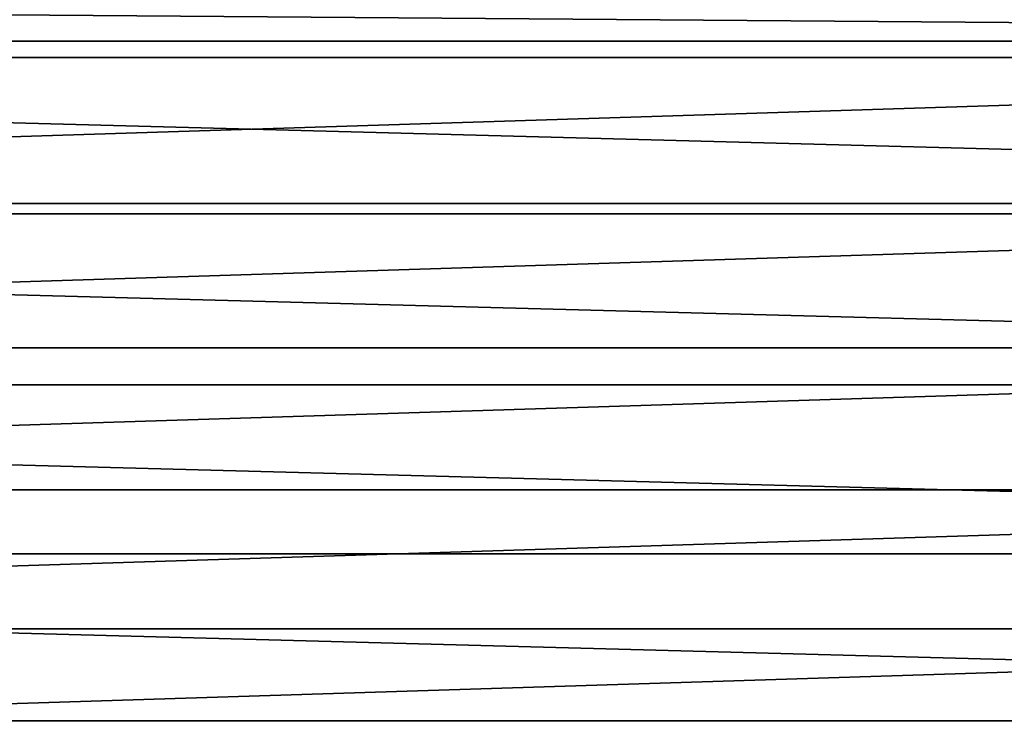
# Model space of a CAD drawing. Header units: millimetres. Extents: x -60 to 60, y -60 to 60.
# Tile 201 of 256: x -3 to 14, y -18 to -6. Entities that reach past the tile are written whole.
import ezdxf

# ---------------------------------------------------------------- set-up
doc = ezdxf.new("R2010")
doc.units = ezdxf.units.MM
doc.header["$LTSCALE"] = 81.481481
doc.layers.add('3', color=7, linetype='CONTINUOUS')
doc.layers.add('323', color=7, linetype='CONTINUOUS')

msp = doc.modelspace()

# ---------------------------------------------------------------- linework, layer by layer
at = {"layer": '3', "color": 7, "linetype": 'Continuous', "true_color": 0xf5f5f5}
for points in [[(55.055, -5.885, -3), (-55.055, -5.885, -3), (-43.171, -5.131, -3), (55.055, -5.885, -3)], [(55.055, -5.885, -3), (-43.171, -5.131, -3), (14.808, -5.259, -3), (55.055, -5.885, -3)], [(-54.663, -8.807, -3), (-55.055, -5.885, -3), (54.663, -8.807, -3), (-54.663, -8.807, -3)], [(54.663, -8.807, -3), (-55.055, -5.885, -3), (55.055, -5.885, -3), (54.663, -8.807, -3)], [(-54.117, -11.704, -3), (-54.663, -8.807, -3), (54.117, -11.704, -3), (-54.117, -11.704, -3)], [(54.117, -11.704, -3), (-54.663, -8.807, -3), (54.663, -8.807, -3), (54.117, -11.704, -3)], [(-53.418, -14.567, -3), (-54.117, -11.704, -3), (53.418, -14.567, -3), (-53.418, -14.567, -3)], [(53.418, -14.567, -3), (-54.117, -11.704, -3), (54.117, -11.704, -3), (53.418, -14.567, -3)], [(-52.567, -17.39, -3), (-53.418, -14.567, -3), (52.567, -17.39, -3), (-52.567, -17.39, -3)], [(52.567, -17.39, -3), (-53.418, -14.567, -3), (53.418, -14.567, -3), (52.567, -17.39, -3)], [(-51.567, -20.163, -3), (-52.567, -17.39, -3), (51.567, -20.163, -3), (-51.567, -20.163, -3)], [(51.567, -20.163, -3), (-52.567, -17.39, -3), (52.567, -17.39, -3), (51.567, -20.163, -3)]]:
    msp.add_3dface(points, dxfattribs=at)
at = {"layer": '323', "color": 151, "linetype": 'Continuous', "true_color": 0x7dbfed}
for points in [[(39.362, -3.677, 21.574), (-39.362, -3.677, 21.574), (-39.176, -6.164, 22.007), (39.362, -3.677, 21.574)], [(39.176, -6.164, 22.007), (39.362, -3.677, 21.574), (-39.176, -6.164, 22.007), (39.176, -6.164, 22.007)], [(39.176, -6.164, 22.007), (-39.176, -6.164, 22.007), (-38.833, -8.633, 22.437), (39.176, -6.164, 22.007)], [(38.833, -8.633, 22.437), (39.176, -6.164, 22.007), (-38.833, -8.633, 22.437), (38.833, -8.633, 22.437)], [(38.833, -8.633, 22.437), (-38.833, -8.633, 22.437), (-38.335, -11.075, 22.862), (38.833, -8.633, 22.437)], [(38.335, -11.075, 22.862), (38.833, -8.633, 22.437), (-38.335, -11.075, 22.862), (38.335, -11.075, 22.862)], [(38.335, -11.075, 22.862), (-38.335, -11.075, 22.862), (-37.685, -13.479, 23.281), (38.335, -11.075, 22.862)], [(37.685, -13.479, 23.281), (38.335, -11.075, 22.862), (-37.685, -13.479, 23.281), (37.685, -13.479, 23.281)], [(37.685, -13.479, 23.281), (-37.685, -13.479, 23.281), (-36.885, -15.835, 23.692), (37.685, -13.479, 23.281)], [(36.885, -15.835, 23.692), (37.685, -13.479, 23.281), (-36.885, -15.835, 23.692), (36.885, -15.835, 23.692)], [(36.885, -15.835, 23.692), (-36.885, -15.835, 23.692), (-35.939, -18.135, 24.092), (36.885, -15.835, 23.692)], [(35.939, -18.135, 24.092), (36.885, -15.835, 23.692), (-35.939, -18.135, 24.092), (35.939, -18.135, 24.092)]]:
    msp.add_3dface(points, dxfattribs=at)

doc.saveas('drawing.dxf')
